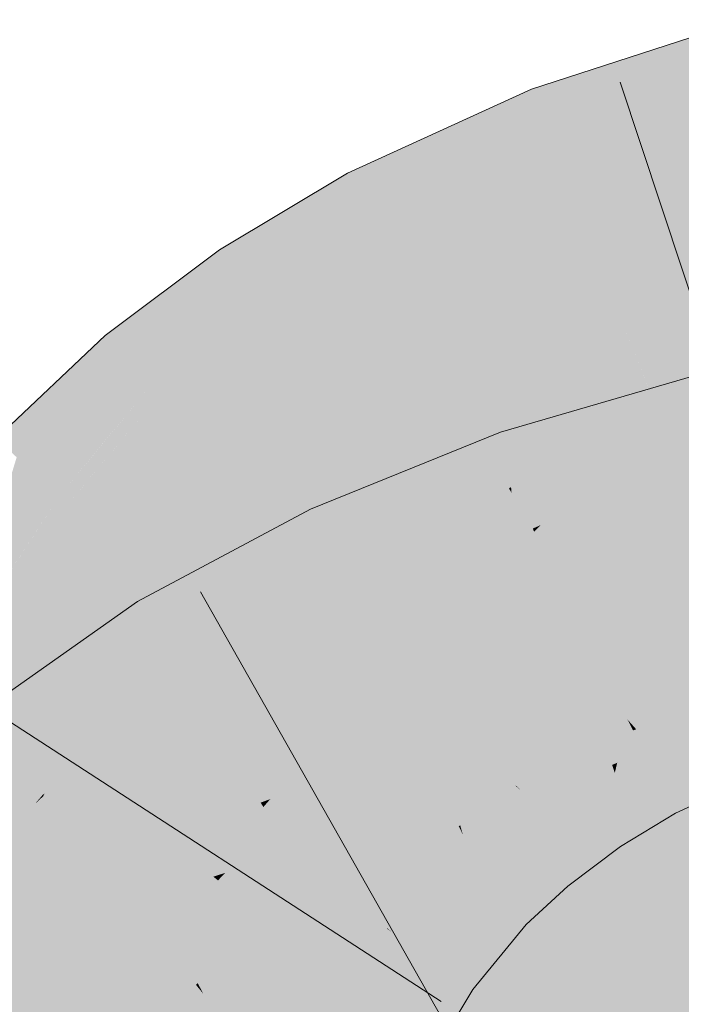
# Model space of a CAD drawing. Extents: x -720 to 300, y 62 to 1162.
# Tile 158 of 256: x 188.923 to 189.153, y 823.538 to 823.881. Entities that reach past the tile are written whole.
import ezdxf

# ---------------------------------------------------------------- set-up
doc = ezdxf.new("R2010")
doc.units = 0
doc.layers.get('0').update_dxf_attribs({"lineweight": 13})
doc.layers.add('E_Leerrohr 25-A06G942U8I', color=7, linetype='Continuous', lineweight=9, true_color=0xff8000)
doc.layers.add('E_Leerrohr 25-Shading', color=7, linetype='Continuous', lineweight=9, true_color=0xff8000)

# ---------------------------------------------------------------- blocks, each defined once
blk = doc.blocks.new('Shading-A06G93Y98I', base_point=(164.31133, 821.66449))
at = {"layer": 'E_Leerrohr 25-Shading', "color": 43, "true_color": 0xd7ab7f}
for points in [[(189.14742, 823.87158), (189.1252, 823.83887), (189.17479, 823.88055), (189.1785, 823.86493)], [(189.10338, 823.84912), (189.14742, 823.87158), (189.10225, 823.85199), (189.12866, 823.86548)], [(189.10338, 823.84912), (189.11024, 823.8316), (189.14742, 823.87158), (189.1252, 823.83887)], [(189.12866, 823.86548), (189.10056, 823.85632), (189.10225, 823.85199)], [(189.1785, 823.86493), (189.1252, 823.83887), (189.18013, 823.85803), (189.11797, 823.82825)], [(189.09666, 823.85455), (189.06383, 823.82697), (189.10056, 823.85632), (189.10225, 823.85199)], [(189.18013, 823.85803), (189.11797, 823.82825), (189.1403, 823.83087), (189.11389, 823.82227)], [(189.18013, 823.85803), (189.1403, 823.83087), (189.18196, 823.85034)], [(189.04124, 823.81818), (189.04352, 823.81378), (189.09666, 823.85455), (189.06383, 823.82697)], [(189.08972, 823.84998), (189.09666, 823.85455), (189.09138, 823.85217)], [(189.04124, 823.81818), (189.08972, 823.84998), (189.03667, 823.82715), (189.09138, 823.85217)], [(189.06383, 823.82697), (189.04489, 823.8111), (189.10225, 823.85199), (189.10338, 823.84912)], [(189.04489, 823.8111), (189.0527, 823.79584), (189.10338, 823.84912), (189.11024, 823.8316)], [(189.1403, 823.83087), (189.18324, 823.84491), (189.18196, 823.85034)], [(189.1252, 823.83887), (189.11024, 823.8316), (189.11797, 823.82825), (189.11256, 823.82568)], [(189.11024, 823.8316), (189.0527, 823.79584), (189.0862, 823.80957), (189.05336, 823.79456)], [(189.11024, 823.8316), (189.0862, 823.80957), (189.11256, 823.82568)], [(189.0018, 823.78613), (189.04124, 823.81818), (189.02377, 823.81946), (189.03667, 823.82715)], [(189.04352, 823.81378), (189.04489, 823.8111), (189.06383, 823.82697)], [(189.0862, 823.80957), (189.11389, 823.82227), (189.11256, 823.82568)], [(189.11256, 823.82568), (189.11389, 823.82227), (189.11797, 823.82825)], [(189.02377, 823.81946), (188.99214, 823.80054), (188.99808, 823.79169)], [(189.0018, 823.78613), (189.02377, 823.81946), (188.99808, 823.79169)], [(189.0018, 823.78613), (189.00443, 823.78229), (189.04124, 823.81818), (189.04352, 823.81378)], [(189.00443, 823.78229), (189.00606, 823.77985), (189.04352, 823.81378), (189.04489, 823.8111)], [(189.00606, 823.77985), (189.0527, 823.79584), (189.04489, 823.8111)], [(188.97472, 823.78748), (188.96776, 823.7533), (188.99214, 823.80054), (188.99808, 823.79169)], [(189.00606, 823.77985), (189.01256, 823.77014), (189.0527, 823.79584), (189.04291, 823.78833)], [(189.04291, 823.78833), (189.05336, 823.79456), (189.0527, 823.79584)], [(188.96776, 823.7533), (188.96762, 823.75256), (188.99808, 823.79169), (189.0018, 823.78613)], [(188.96159, 823.7597), (188.97472, 823.78748), (188.95399, 823.7688), (188.95627, 823.77362)], [(188.96762, 823.75256), (188.97472, 823.78748), (188.96159, 823.7597)], [(188.96762, 823.75256), (188.97046, 823.74915), (189.0018, 823.78613), (189.00443, 823.78229)], [(188.97046, 823.74915), (188.97229, 823.74701), (189.00443, 823.78229), (189.00606, 823.77985)], [(188.97592, 823.74268), (189.01256, 823.77014), (188.97229, 823.74701), (189.00606, 823.77985)], [(188.95627, 823.77362), (188.95238, 823.77069), (188.95399, 823.7688)], [(188.92931, 823.7489), (188.94638, 823.74982), (188.95238, 823.77069)], [(188.95238, 823.77069), (188.94638, 823.74982), (188.95399, 823.7688)], [(188.94638, 823.74982), (188.96159, 823.7597), (188.95399, 823.7688)], [(189.18832, 823.76581), (189.15262, 823.75543), (189.18912, 823.76245), (189.15123, 823.75397)], [(189.15123, 823.75397), (189.12312, 823.72485), (189.18912, 823.76245), (189.19078, 823.75549)], [(188.94638, 823.74982), (188.93636, 823.71484), (188.96159, 823.7597), (188.95015, 823.73151)], [(188.95015, 823.73151), (188.96762, 823.75256), (188.96159, 823.7597)], [(189.13449, 823.75012), (189.09221, 823.7301), (189.14813, 823.7533), (189.09315, 823.72729)], [(189.14813, 823.7533), (189.09315, 823.72729), (189.12312, 823.72485), (189.09781, 823.71344)], [(189.19196, 823.75055), (189.19078, 823.75549), (189.11366, 823.71509), (189.12312, 823.72485)], [(189.14813, 823.7533), (189.12312, 823.72485), (189.15123, 823.75397)], [(189.13449, 823.75012), (189.14813, 823.7533), (189.13608, 823.75061)], [(189.14813, 823.7533), (189.15262, 823.75543), (189.13608, 823.75061)], [(189.15262, 823.75543), (189.14813, 823.7533), (189.15123, 823.75397)], [(188.92931, 823.7489), (188.92159, 823.72839), (188.94638, 823.74982), (188.93341, 823.71753)], [(188.93341, 823.71753), (188.93636, 823.71484), (188.94638, 823.74982)], [(188.93636, 823.71484), (188.93938, 823.71204), (188.96762, 823.75256), (188.97046, 823.74915)], [(189.09079, 823.73438), (189.09221, 823.7301), (189.10736, 823.74225), (189.13449, 823.75012)], [(189.19212, 823.74988), (189.11366, 823.71509), (189.19362, 823.74359), (189.10374, 823.70477)], [(189.19196, 823.75055), (189.11366, 823.71509), (189.18988, 823.74884)], [(188.91451, 823.73486), (188.92159, 823.72839), (188.92931, 823.7489)], [(188.97046, 823.74915), (188.9445, 823.71814), (188.94144, 823.71014), (188.94005, 823.71143)], [(188.97046, 823.74915), (188.94144, 823.71014), (188.97229, 823.74701)], [(188.94148, 823.71014), (188.97592, 823.74268), (188.94144, 823.71014), (188.97229, 823.74701)], [(189.19362, 823.74359), (189.10374, 823.70477), (189.15274, 823.71735), (189.10149, 823.70245)], [(189.10736, 823.74225), (189.08984, 823.73718), (189.09079, 823.73438)], [(189.06902, 823.7287), (189.05724, 823.71417), (189.08878, 823.73669), (189.07457, 823.72461)], [(189.07457, 823.72461), (189.09079, 823.73438), (189.08878, 823.73669), (189.08984, 823.73718)], [(189.02974, 823.69769), (189.03149, 823.69391), (189.09079, 823.73438), (189.09221, 823.7301)], [(189.03149, 823.69391), (189.03273, 823.69128), (189.09221, 823.7301), (189.09315, 823.72729)], [(188.90338, 823.66833), (188.93341, 823.71753), (188.92159, 823.72839)], [(189.02974, 823.69769), (189.05724, 823.71417), (189.02382, 823.71033), (189.06902, 823.7287)], [(189.03273, 823.69128), (189.03824, 823.6795), (189.09315, 823.72729), (189.09781, 823.71344)], [(189.12312, 823.72485), (189.09781, 823.71344), (189.11366, 823.71509), (189.09938, 823.70874)], [(188.90338, 823.66833), (188.90527, 823.66699), (188.93341, 823.71753), (188.92865, 823.703)], [(188.92865, 823.703), (188.93636, 823.71484), (188.93341, 823.71753)], [(188.9445, 823.71814), (188.93938, 823.71204), (188.94005, 823.71143)], [(188.90527, 823.66699), (188.93938, 823.71204), (188.93636, 823.71484)], [(188.90527, 823.66699), (188.90599, 823.6665), (188.93938, 823.71204), (188.92397, 823.6886)], [(188.93938, 823.71204), (188.92397, 823.6886), (188.94005, 823.71143), (188.93539, 823.70264)], [(189.09781, 823.71344), (189.03824, 823.6795), (189.05246, 823.6825), (189.03931, 823.67719)], [(189.09781, 823.71344), (189.05246, 823.6825), (189.09938, 823.70874)], [(189.11366, 823.71509), (189.09938, 823.70874), (189.10374, 823.70477), (189.10109, 823.70361)], [(188.93539, 823.70264), (188.94148, 823.71014), (188.94005, 823.71143)], [(188.97661, 823.66302), (188.97604, 823.6579), (189.02382, 823.71033), (189.02974, 823.69769)], [(188.97919, 823.68652), (188.97661, 823.66302), (189.02377, 823.71033)], [(188.97661, 823.66302), (189.02382, 823.71033), (189.02377, 823.71033)], [(189.09938, 823.70874), (189.05246, 823.6825), (189.10109, 823.70361), (189.09131, 823.6983)], [(189.09131, 823.6983), (189.10149, 823.70245), (189.10109, 823.70361)], [(189.10109, 823.70361), (189.10149, 823.70245), (189.10374, 823.70477)], [(188.97604, 823.6579), (188.97806, 823.6546), (189.02974, 823.69769), (189.03149, 823.69391)], [(188.97806, 823.6546), (188.97954, 823.65222), (189.03149, 823.69391), (189.03273, 823.69128)], [(188.97954, 823.65222), (189.03824, 823.6795), (189.03273, 823.69128)], [(188.97919, 823.68652), (188.96362, 823.67822), (188.96922, 823.66907)], [(188.96922, 823.66907), (188.97432, 823.66071), (188.97919, 823.68652), (188.97661, 823.66302)], [(188.93553, 823.62024), (188.96362, 823.67822), (188.93222, 823.61719), (188.94853, 823.65057)], [(188.96922, 823.66907), (188.96362, 823.67822), (188.95335, 823.63678), (188.93553, 823.62024)], [(188.94853, 823.65057), (188.96362, 823.67822), (188.9612, 823.67651)], [(188.97954, 823.65222), (188.98274, 823.64697), (189.03824, 823.6795), (189.02094, 823.66736)], [(189.02094, 823.66736), (189.03931, 823.67719), (189.03824, 823.6795)], [(188.92831, 823.61353), (188.94853, 823.65057), (188.93774, 823.65997), (188.9612, 823.67651)], [(188.95335, 823.63678), (188.9584, 823.64148), (188.96922, 823.66907), (188.97432, 823.66071)], [(188.9584, 823.64148), (188.97604, 823.6579), (188.97432, 823.66071)], [(188.97432, 823.66071), (188.97604, 823.6579), (188.97661, 823.66302)], [(188.93774, 823.65997), (188.90773, 823.63892), (188.92065, 823.62299)], [(188.92831, 823.61353), (188.93774, 823.65997), (188.92065, 823.62299)], [(188.97604, 823.6579), (188.93553, 823.62024), (188.97806, 823.6546), (188.96016, 823.63812)], [(189.18195, 823.64825), (189.1783, 823.65759), (189.13698, 823.63379), (189.13396, 823.63721)], [(188.96016, 823.63812), (188.97954, 823.65222), (188.97806, 823.6546)], [(188.94853, 823.65057), (188.92831, 823.61353), (188.93222, 823.61719)], [(188.94513, 823.62054), (188.97954, 823.65222), (188.93539, 823.61371), (188.93741, 823.61615)], [(188.93741, 823.61615), (188.97954, 823.65222), (188.94101, 823.62048), (188.96016, 823.63812)], [(188.94513, 823.62054), (188.98274, 823.64697), (188.97954, 823.65222)], [(189.14258, 823.62744), (189.18507, 823.64032), (189.13698, 823.63379), (189.18195, 823.64825)], [(189.18721, 823.63483), (189.18507, 823.64032), (189.14653, 823.62292), (189.14258, 823.62744)], [(188.96016, 823.63812), (188.93553, 823.62024), (188.93132, 823.61157)], [(189.13589, 823.63342), (189.13396, 823.63721), (189.112, 823.62213), (189.11113, 823.62341)], [(189.13698, 823.63379), (189.13396, 823.63721), (189.13589, 823.63342)], [(189.1161, 823.61603), (189.13945, 823.62646), (189.112, 823.62213), (189.13589, 823.63342)], [(189.13945, 823.62646), (189.14258, 823.62744), (189.13589, 823.63342), (189.13698, 823.63379)], [(189.14653, 823.62292), (189.15001, 823.61902), (189.18721, 823.63483), (189.18906, 823.63013)], [(189.15001, 823.61902), (189.15919, 823.60858), (189.18906, 823.63013), (189.19164, 823.62354)], [(189.11903, 823.61163), (189.14195, 823.62158), (189.1161, 823.61603), (189.13945, 823.62646)], [(189.14195, 823.62158), (189.14653, 823.62292), (189.13945, 823.62646), (189.14258, 823.62744)], [(188.90775, 823.58887), (188.92831, 823.61353), (188.92065, 823.62299)], [(189.112, 823.62213), (189.11113, 823.62341), (189.09676, 823.61267)], [(189.14415, 823.61731), (189.15001, 823.61902), (189.14195, 823.62158), (189.14653, 823.62292)], [(188.93553, 823.62024), (188.92831, 823.61353), (188.93132, 823.61157), (188.93051, 823.61084)], [(188.93079, 823.61047), (188.93741, 823.61615), (188.93132, 823.61157), (188.94101, 823.62048)], [(189.09352, 823.60266), (189.1161, 823.61603), (189.09676, 823.61267), (189.112, 823.62213)], [(189.11903, 823.61163), (189.12111, 823.60852), (189.14195, 823.62158), (189.14203, 823.62146)], [(189.12111, 823.60852), (189.12164, 823.60773), (189.14203, 823.62146), (189.14415, 823.61731)], [(188.93741, 823.61615), (188.93079, 823.61047), (188.93539, 823.61371)], [(189.12857, 823.59741), (189.14992, 823.60608), (189.12164, 823.60773), (189.14415, 823.61731)], [(189.14992, 823.60608), (189.15919, 823.60858), (189.14415, 823.61731), (189.15001, 823.61902)], [(188.92831, 823.61353), (188.90761, 823.58868), (188.93051, 823.61084), (188.92805, 823.60791)], [(189.09352, 823.60266), (189.09676, 823.61267), (189.08961, 823.6073)], [(189.09671, 823.59888), (189.11903, 823.61163), (189.09352, 823.60266), (189.1161, 823.61603)], [(188.92805, 823.60791), (188.93079, 823.61047), (188.93051, 823.61084)], [(188.93051, 823.61084), (188.93079, 823.61047), (188.93132, 823.61157)], [(189.11903, 823.61163), (189.1039, 823.60297), (189.12111, 823.60852), (189.10489, 823.60211)], [(189.09352, 823.60266), (189.08961, 823.6073), (189.0746, 823.58801), (189.07173, 823.59064)], [(189.10101, 823.59375), (189.10733, 823.58624), (189.12164, 823.60773), (189.12857, 823.59741)], [(189.10101, 823.59375), (189.12164, 823.60773), (189.11502, 823.60406)], [(189.12111, 823.60852), (189.10489, 823.60211), (189.11502, 823.60406), (189.1075, 823.59985)], [(189.11502, 823.60406), (189.12164, 823.60773), (189.12111, 823.60852)], [(189.12857, 823.59741), (189.15065, 823.60461), (189.14992, 823.60608)], [(189.15065, 823.60461), (189.15919, 823.60858), (189.14992, 823.60608)], [(189.07803, 823.58484), (189.09671, 823.59888), (189.0746, 823.58801), (189.09352, 823.60266)], [(189.1039, 823.60297), (189.09671, 823.59888), (189.10489, 823.60211)], [(189.09958, 823.59546), (189.10101, 823.59375), (189.11502, 823.60406)], [(189.12857, 823.59741), (189.1304, 823.59473), (189.15065, 823.60461), (189.14212, 823.59943)], [(189.10489, 823.60211), (189.09671, 823.59888), (189.1075, 823.59985), (189.09958, 823.59546)], [(189.1304, 823.59473), (189.13155, 823.59302), (189.14212, 823.59943)], [(189.08116, 823.58197), (189.09958, 823.59546), (189.07803, 823.58484), (189.09671, 823.59888)], [(189.12857, 823.59741), (189.10733, 823.58624), (189.1304, 823.59473), (189.12222, 823.59039)], [(189.08116, 823.58197), (189.08444, 823.57898), (189.09958, 823.59546), (189.10101, 823.59375)], [(189.08444, 823.57898), (189.08975, 823.5741), (189.10101, 823.59375), (189.10733, 823.58624)], [(189.13155, 823.59302), (189.12222, 823.59039), (189.11198, 823.58069), (189.10948, 823.58368)], [(189.13155, 823.59302), (189.11198, 823.58069), (189.12221, 823.58606)], [(189.12222, 823.59039), (189.13155, 823.59302), (189.1304, 823.59473)], [(189.07243, 823.58997), (189.07173, 823.59064), (189.05049, 823.56464)], [(189.05168, 823.56348), (189.0746, 823.58801), (189.05049, 823.56464), (189.07243, 823.58997)], [(189.12222, 823.59039), (189.10733, 823.58624), (189.10948, 823.58368)], [(189.05505, 823.5611), (189.07803, 823.58484), (189.05168, 823.56348), (189.0746, 823.58801)], [(189.10733, 823.58624), (189.08975, 823.5741), (189.10948, 823.58368), (189.09224, 823.57184)], [(189.11198, 823.58069), (189.11316, 823.57928), (189.12221, 823.58606)], [(189.0582, 823.5589), (189.08116, 823.58197), (189.05505, 823.5611), (189.07803, 823.58484)], [(189.0582, 823.5589), (189.06332, 823.55524), (189.08116, 823.58197), (189.08444, 823.57898)], [(189.09224, 823.57184), (189.09511, 823.56921), (189.10948, 823.58368), (189.11198, 823.58069)], [(189.06332, 823.55524), (189.06697, 823.55267), (189.08444, 823.57898), (189.08975, 823.5741)], [(189.09511, 823.56921), (189.09871, 823.56586), (189.11198, 823.58069), (189.11316, 823.57928)], [(189.08975, 823.5741), (189.06697, 823.55267), (189.09224, 823.57184), (189.06976, 823.55072)], [(189.06976, 823.55072), (189.07285, 823.54852), (189.09224, 823.57184), (189.09511, 823.56921)], [(189.09511, 823.56921), (189.07285, 823.54852), (189.08878, 823.55377), (189.07587, 823.54639)], [(189.09511, 823.56921), (189.08878, 823.55377), (189.09871, 823.56586)], [(189.05168, 823.56348), (189.05034, 823.56445), (189.03252, 823.53467), (189.03227, 823.53479)], [(189.03563, 823.53302), (189.05505, 823.5611), (189.03252, 823.53467), (189.05168, 823.56348)], [(189.05168, 823.56348), (189.05049, 823.56464), (189.05034, 823.56445)], [(189.03859, 823.53143), (189.0582, 823.5589), (189.03563, 823.53302), (189.05505, 823.5611)], [(189.03859, 823.53143), (189.04454, 823.52826), (189.0582, 823.5589), (189.06332, 823.55524)], [(189.04454, 823.52826), (189.04707, 823.52692), (189.06332, 823.55524), (189.06697, 823.55267)], [(189.06697, 823.55267), (189.04707, 823.52692), (189.06976, 823.55072), (189.05011, 823.52533)], [(189.07587, 823.54639), (189.08023, 823.54333), (189.08878, 823.55377)], [(189.05011, 823.52533), (189.05331, 823.52362), (189.06976, 823.55072), (189.07285, 823.54852)], [(189.07285, 823.54852), (189.06187, 823.53455), (189.07587, 823.54639)], [(189.06187, 823.53455), (189.08023, 823.54333), (189.07587, 823.54639)], [(189.06187, 823.53455), (189.05331, 823.52362), (189.08023, 823.54333), (189.06461, 823.51764)]]:
    blk.add_solid(points, dxfattribs=at)
at = {"layer": 'E_Leerrohr 25-Shading', "color": 31, "true_color": 0xfabd7f}
for points in [[(189.1403, 823.83087), (189.14305, 823.78778), (189.18324, 823.84491), (189.18787, 823.82544)], [(189.1403, 823.83087), (189.11389, 823.82227), (189.11867, 823.81006)], [(189.11867, 823.81006), (189.13126, 823.77789), (189.1403, 823.83087), (189.14305, 823.78778)], [(189.18787, 823.82544), (189.14305, 823.78778), (189.19757, 823.78448), (189.1456, 823.7478)], [(189.0862, 823.80957), (189.08873, 823.77771), (189.11389, 823.82227), (189.11867, 823.81006)], [(189.0862, 823.80957), (189.05336, 823.79456), (189.06097, 823.77966)], [(189.06097, 823.77966), (189.0715, 823.75916), (189.0862, 823.80957), (189.08873, 823.77771)], [(189.11867, 823.81006), (189.08873, 823.77771), (189.13126, 823.77789), (189.09169, 823.74066)], [(189.04291, 823.78833), (189.0482, 823.7627), (189.05336, 823.79456), (189.06097, 823.77966)], [(189.04291, 823.78833), (189.01256, 823.77014), (189.02132, 823.75714)], [(189.02132, 823.75714), (189.032, 823.74121), (189.04291, 823.78833), (189.0482, 823.7627)], [(189.14305, 823.78778), (189.13126, 823.77789), (189.1456, 823.7478), (189.14357, 823.7464)], [(189.19757, 823.78448), (189.1456, 823.7478), (189.20287, 823.76221), (189.14609, 823.73993)], [(189.06097, 823.77966), (189.0482, 823.7627), (189.0715, 823.75916), (189.05345, 823.73737)], [(189.08873, 823.77771), (189.0715, 823.75916), (189.09169, 823.74066), (189.08446, 823.73383)], [(189.12234, 823.73517), (189.13126, 823.77789), (189.09349, 823.71802), (189.09169, 823.74066)], [(189.14313, 823.7475), (189.13126, 823.77789), (189.12234, 823.73517)], [(189.02132, 823.75714), (189.01256, 823.77014), (188.99692, 823.71765), (188.97592, 823.74268)], [(189.0482, 823.7627), (189.032, 823.74121), (189.05345, 823.73737), (189.04303, 823.72479)], [(189.14609, 823.73993), (189.20364, 823.75891), (189.20287, 823.76221)], [(188.99692, 823.71765), (189.00757, 823.70502), (189.02132, 823.75714), (189.032, 823.74121)], [(189.0715, 823.75916), (189.05345, 823.73737), (189.08446, 823.73383), (189.05959, 823.7077)], [(189.21194, 823.72394), (189.20364, 823.75891), (189.15686, 823.7124), (189.14609, 823.73993)], [(189.14357, 823.7464), (189.14313, 823.7475), (189.12094, 823.72839), (189.12234, 823.73517)], [(189.12094, 823.72839), (189.14609, 823.73993), (189.14357, 823.7464)], [(189.14357, 823.7464), (189.14609, 823.73993), (189.1456, 823.7478)], [(188.99692, 823.71765), (188.97592, 823.74268), (188.97575, 823.67871), (188.94148, 823.71014)], [(189.032, 823.74121), (189.00757, 823.70502), (189.04303, 823.72479), (189.01854, 823.69196)], [(189.09169, 823.74066), (189.08446, 823.73383), (189.09349, 823.71802), (189.09279, 823.71759)], [(189.12094, 823.72839), (189.13707, 823.70795), (189.14609, 823.73993), (189.15686, 823.7124)], [(189.05345, 823.73737), (189.04303, 823.72479), (189.05959, 823.7077), (189.05661, 823.70453)], [(189.08446, 823.73383), (189.05959, 823.7077), (189.09279, 823.71759), (189.06184, 823.69678)], [(189.12094, 823.72839), (189.12234, 823.73517), (189.09366, 823.71588), (189.09349, 823.71802)], [(189.19681, 823.73016), (189.15274, 823.71735), (189.15607, 823.68384), (189.1438, 823.67926)], [(189.09366, 823.71588), (189.10561, 823.69257), (189.12094, 823.72839), (189.14053, 823.70355)], [(189.04303, 823.72479), (189.01854, 823.69196), (189.05661, 823.70453), (189.03201, 823.6759)], [(188.97575, 823.67871), (188.98619, 823.66913), (188.99692, 823.71765), (189.00757, 823.70502)], [(189.06184, 823.69678), (189.09366, 823.71588), (189.09279, 823.71759)], [(189.10561, 823.69257), (189.09366, 823.71588), (189.07214, 823.68146), (189.06184, 823.69678)], [(189.09279, 823.71759), (189.09366, 823.71588), (189.09349, 823.71802)], [(189.15274, 823.71735), (189.10149, 823.70245), (189.10852, 823.68146)], [(189.15274, 823.71735), (189.10852, 823.68146), (189.1438, 823.67926), (189.11308, 823.66785)], [(189.16652, 823.68774), (189.15686, 823.7124), (189.15608, 823.68384), (189.13707, 823.70795)], [(188.92288, 823.65454), (188.95438, 823.63226), (188.94113, 823.70972), (188.96364, 823.6524)], [(188.9303, 823.67694), (188.94113, 823.70972), (188.93539, 823.70264)], [(188.94113, 823.70972), (188.96364, 823.6524), (188.94148, 823.71014), (188.97575, 823.67871)], [(189.05661, 823.70453), (189.06184, 823.69678), (189.05959, 823.7077)], [(188.9147, 823.66034), (188.92288, 823.65454), (188.93539, 823.70264), (188.9303, 823.67694)], [(188.9147, 823.66034), (188.93539, 823.70264), (188.92397, 823.6886)], [(189.00757, 823.70502), (188.98619, 823.66913), (189.01854, 823.69196), (188.99692, 823.65924)], [(189.03201, 823.6759), (189.03276, 823.67499), (189.05661, 823.70453), (189.06184, 823.69678)], [(189.10149, 823.70245), (189.05782, 823.6637), (189.10852, 823.68146), (189.06413, 823.64142)], [(189.05782, 823.6637), (189.10149, 823.70245), (189.09131, 823.6983)], [(189.14053, 823.70355), (189.10561, 823.69257), (189.17706, 823.65723), (189.13103, 823.64294)], [(189.05246, 823.6825), (189.05782, 823.6637), (189.09131, 823.6983)], [(189.14038, 823.66473), (189.20695, 823.68762), (189.16708, 823.69135), (189.20395, 823.70032)], [(189.03276, 823.67499), (189.03825, 823.66962), (189.06184, 823.69678), (189.07214, 823.68146)], [(189.01854, 823.69196), (188.99692, 823.65924), (189.03123, 823.67682), (189.00661, 823.65039)], [(189.10561, 823.69257), (189.07214, 823.68146), (189.11575, 823.67279), (189.08841, 823.65723)], [(188.92397, 823.6886), (188.90599, 823.6665), (188.9147, 823.66034)], [(189.14038, 823.66473), (189.16708, 823.69135), (189.14275, 823.67474)], [(189.20695, 823.68762), (189.14038, 823.66473), (189.18213, 823.67346)], [(189.08841, 823.65723), (189.07214, 823.68146), (189.06577, 823.64282), (189.03825, 823.66962)], [(189.05246, 823.6825), (189.03931, 823.67719), (189.04224, 823.6709)], [(189.04224, 823.6709), (189.04959, 823.65521), (189.05246, 823.6825), (189.05782, 823.6637)], [(189.11308, 823.66785), (189.10852, 823.68146), (189.07523, 823.65143)], [(189.1438, 823.67926), (189.14275, 823.67474), (189.15607, 823.68384)], [(188.97575, 823.67871), (188.96364, 823.6524), (188.98619, 823.66913), (188.96974, 823.6369)], [(189.11308, 823.66785), (189.1167, 823.65704), (189.1438, 823.67926), (189.14275, 823.67474)], [(189.21144, 823.66882), (189.20898, 823.67914), (189.13631, 823.64734), (189.18213, 823.67346)], [(189.00661, 823.65039), (189.03276, 823.67499), (189.03123, 823.67682)], [(189.04169, 823.66437), (189.03276, 823.67499), (189.00839, 823.64874), (189.00661, 823.65039)], [(189.02094, 823.66736), (189.02269, 823.64624), (189.03931, 823.67719), (189.04224, 823.6709)], [(189.03825, 823.66962), (189.03276, 823.67499), (189.03749, 823.66937)], [(189.14038, 823.66473), (189.14275, 823.67474), (189.12248, 823.66095)], [(189.04224, 823.6709), (189.02269, 823.64624), (189.04959, 823.65521), (189.02435, 823.62622)], [(189.08841, 823.65723), (189.1033, 823.63507), (189.11575, 823.67279), (189.13103, 823.64294)], [(189.18213, 823.67346), (189.14038, 823.66473), (189.16283, 823.66248), (189.13794, 823.6543)], [(188.99692, 823.65924), (188.98619, 823.66913), (188.96997, 823.63629), (188.96974, 823.6369)], [(189.03825, 823.66962), (189.03749, 823.66937), (189.06577, 823.64282), (189.06555, 823.6427)], [(189.06555, 823.6427), (189.03749, 823.66937), (189.06355, 823.64142), (189.05405, 823.64966)], [(189.0739, 823.64789), (189.06731, 823.63025), (189.11317, 823.66754), (189.1167, 823.65704)], [(189.07523, 823.65143), (189.0739, 823.64789), (189.11308, 823.66785), (189.11317, 823.66754)], [(189.21144, 823.66882), (189.13245, 823.63086), (189.21442, 823.65637), (189.13039, 823.62213)], [(189.21144, 823.66882), (189.13631, 823.64734), (189.13245, 823.63086)], [(189.02094, 823.66736), (188.98274, 823.64697), (188.99338, 823.62958)], [(188.99338, 823.62958), (189.0004, 823.6181), (189.02094, 823.66736), (189.02269, 823.64624)], [(189.04169, 823.66437), (189.00839, 823.64874), (189.06186, 823.64038), (189.03697, 823.6225)], [(189.1167, 823.65704), (189.14038, 823.66473), (189.12248, 823.66095)], [(189.1167, 823.65704), (189.12848, 823.65118), (189.14038, 823.66473), (189.13794, 823.6543)], [(189.05782, 823.6637), (189.04959, 823.65521), (189.06413, 823.64142), (189.05841, 823.63629)], [(189.13794, 823.6543), (189.13631, 823.64734), (189.16283, 823.66248)], [(188.90559, 823.62457), (188.90891, 823.60034), (188.9147, 823.66034), (188.92288, 823.65454)], [(188.99692, 823.65924), (188.96997, 823.63629), (188.98665, 823.6413)], [(188.99692, 823.65924), (188.98665, 823.64124), (189.00661, 823.65039), (189.00319, 823.64618)], [(189.08946, 823.65564), (189.08841, 823.65723), (189.06613, 823.64246), (189.06577, 823.64282)], [(189.13103, 823.64294), (189.13396, 823.63721), (189.17706, 823.65723), (189.17715, 823.6571)], [(188.92288, 823.65454), (188.90891, 823.60034), (188.94463, 823.60675), (188.92195, 823.59338)], [(188.92288, 823.65454), (188.94463, 823.60675), (188.95438, 823.63226)], [(189.05841, 823.63629), (189.04959, 823.65521), (189.02527, 823.61511), (189.02435, 823.62622)], [(189.08006, 823.62891), (189.1033, 823.63507), (189.06613, 823.64246), (189.08946, 823.65564)], [(189.1167, 823.65704), (189.06731, 823.63025), (189.09317, 823.63916)], [(189.11963, 823.64832), (189.1167, 823.65704), (189.09323, 823.63922)], [(189.12848, 823.65118), (189.1167, 823.65704), (189.11963, 823.64832)], [(189.12848, 823.65118), (189.13631, 823.64734), (189.13794, 823.6543)], [(189.21442, 823.65637), (189.13039, 823.62213), (189.21622, 823.6488), (189.12956, 823.61865)], [(188.96364, 823.6524), (188.95438, 823.63226), (188.96974, 823.6369), (188.96396, 823.62549)], [(189.00839, 823.64874), (189.00661, 823.65039), (189.00319, 823.64618)], [(189.06731, 823.63025), (189.07523, 823.65143), (189.06413, 823.64142)], [(189.12257, 823.63947), (189.13631, 823.64734), (189.11963, 823.64832), (189.12848, 823.65118)], [(188.94513, 823.62054), (188.96426, 823.58411), (188.98274, 823.64697), (188.99338, 823.62958)], [(189.00839, 823.64874), (189.00319, 823.64618), (189.03009, 823.61688), (189.02122, 823.61493)], [(189.00839, 823.64874), (189.03009, 823.61688), (189.03697, 823.6225)], [(189.06354, 823.64142), (189.05405, 823.64966), (189.06186, 823.64038)], [(189.12257, 823.63947), (189.11963, 823.64832), (189.06982, 823.6214), (189.09323, 823.63922)], [(189.13631, 823.64734), (189.12257, 823.63947), (189.13245, 823.63086), (189.12643, 823.62799)], [(189.12956, 823.61865), (189.21732, 823.64423), (189.21622, 823.6488)], [(188.98665, 823.64124), (188.97562, 823.62195), (189.00319, 823.64618), (188.97816, 823.61548)], [(188.97816, 823.61548), (188.98895, 823.60785), (189.00319, 823.64618), (189.02122, 823.61493)], [(189.02435, 823.62622), (189.02269, 823.64624), (189.00642, 823.60828), (189.0004, 823.6181)], [(189.23781, 823.55823), (189.21732, 823.64423), (189.15765, 823.53485), (189.12956, 823.61865)], [(188.96997, 823.63629), (188.97562, 823.62195), (188.98665, 823.6413)], [(189.03697, 823.6225), (189.04062, 823.6192), (189.06186, 823.64038), (189.07304, 823.62708)], [(189.06731, 823.63025), (189.06413, 823.64142), (189.06209, 823.62842), (189.05841, 823.63629)], [(189.07848, 823.62848), (189.06354, 823.64142), (189.07304, 823.62708), (189.06186, 823.64038)], [(189.08006, 823.62891), (189.06555, 823.6427), (189.07848, 823.62848), (189.06355, 823.64142)], [(189.06555, 823.6427), (189.08006, 823.62891), (189.06577, 823.64282)], [(189.13103, 823.64294), (189.1033, 823.63507), (189.13396, 823.63721), (189.10907, 823.62646)], [(188.96974, 823.6369), (188.96396, 823.62549), (188.97562, 823.62195), (188.97371, 823.61859)], [(189.06731, 823.63025), (189.06982, 823.6214), (189.09317, 823.63916)], [(189.12257, 823.63947), (189.06982, 823.6214), (189.07361, 823.60809)], [(189.12257, 823.63947), (189.07361, 823.60809), (189.12643, 823.62799), (189.07581, 823.60034)], [(189.10907, 823.62646), (189.11113, 823.62341), (189.13396, 823.63721)], [(189.05841, 823.63629), (189.02527, 823.61511), (189.04401, 823.62189)], [(189.06209, 823.62842), (189.05841, 823.63629), (189.04401, 823.62189)], [(189.1033, 823.63507), (189.08006, 823.62891), (189.10907, 823.62646), (189.09039, 823.61884)], [(188.96396, 823.62549), (188.95438, 823.63226), (188.96259, 823.62231), (188.94835, 823.61646)], [(189.06982, 823.6214), (189.06731, 823.63025), (189.06653, 823.6189), (189.06209, 823.62842)], [(189.13245, 823.63086), (189.12643, 823.62799), (189.13039, 823.62213), (189.12863, 823.6214)], [(188.99338, 823.62958), (188.96426, 823.58411), (189.0004, 823.6181), (188.96959, 823.57397)], [(189.06653, 823.6189), (189.06209, 823.62842), (189.0262, 823.60406), (189.04401, 823.62189)], [(189.07304, 823.62708), (189.04062, 823.6192), (189.08261, 823.61566), (189.05571, 823.60535)], [(189.07848, 823.62848), (189.07304, 823.62708), (189.08987, 823.61859), (189.08261, 823.61566)], [(189.12643, 823.62799), (189.07581, 823.60034), (189.12863, 823.6214), (189.07674, 823.59711)], [(189.08006, 823.62891), (189.07848, 823.62848), (189.09039, 823.61884), (189.08986, 823.61865)], [(189.10907, 823.62646), (189.09039, 823.61884), (189.11113, 823.62341), (189.09518, 823.6142)], [(188.96396, 823.62549), (188.94499, 823.58118), (188.97371, 823.61859), (188.95341, 823.57666)], [(189.02435, 823.62622), (189.00642, 823.60828), (189.00975, 823.6095)], [(189.02527, 823.61511), (189.02435, 823.62622), (189.00977, 823.6095)], [(189.09518, 823.6142), (189.09676, 823.61267), (189.11113, 823.62341)], [(188.93663, 823.60327), (188.94513, 823.62054), (188.93356, 823.60706), (188.93539, 823.61371)], [(188.94835, 823.61646), (188.93658, 823.58563), (188.96259, 823.62231), (188.94499, 823.58118)], [(188.93663, 823.60327), (188.95892, 823.57581), (188.94513, 823.62054), (188.96426, 823.58411)], [(188.97371, 823.61859), (188.97816, 823.61548), (188.97562, 823.62195)], [(189.02527, 823.61511), (189.0262, 823.60406), (189.04401, 823.62189)], [(189.03009, 823.61688), (189.04062, 823.6192), (189.03697, 823.6225)], [(189.06982, 823.6214), (189.06653, 823.6189), (189.07361, 823.60809), (189.07207, 823.60706)], [(189.07674, 823.59711), (189.12956, 823.61865), (189.12863, 823.6214)], [(189.12863, 823.6214), (189.12956, 823.61865), (189.13039, 823.62213)], [(188.95341, 823.57666), (188.95421, 823.57623), (188.97371, 823.61859), (188.97816, 823.61548)], [(189.00642, 823.60828), (189.0004, 823.6181), (188.98886, 823.60156)], [(189.02716, 823.61621), (189.02122, 823.61493), (189.02281, 823.61218)], [(189.02281, 823.61218), (189.02406, 823.61194), (189.02716, 823.61621), (189.03009, 823.61688)], [(189.02406, 823.61194), (189.05571, 823.60535), (189.03009, 823.61688), (189.04062, 823.6192)], [(189.06517, 823.6178), (189.06653, 823.6189), (189.02657, 823.59961), (189.0262, 823.60406)], [(189.02657, 823.59961), (189.02757, 823.58752), (189.06517, 823.6178), (189.03357, 823.59113)], [(189.06653, 823.6189), (189.02768, 823.58612), (189.07207, 823.60706), (189.02853, 823.57593)], [(189.15765, 823.53485), (189.12956, 823.61865), (189.11415, 823.51703), (189.07674, 823.59711)], [(189.08987, 823.61859), (189.08261, 823.61566), (189.09508, 823.61407), (189.08757, 823.60974)], [(189.09039, 823.61884), (189.08986, 823.61865), (189.09518, 823.6142), (189.09506, 823.61414)], [(188.93539, 823.61371), (188.93079, 823.61047), (188.93356, 823.60706)], [(188.98895, 823.60785), (188.97816, 823.61548), (188.97136, 823.60437)], [(189.02281, 823.61218), (189.02122, 823.61493), (189.00555, 823.59613), (188.98895, 823.60785)], [(189.0262, 823.60406), (189.02527, 823.61511), (189.00737, 823.60675), (189.00977, 823.6095)], [(189.08261, 823.61566), (189.05571, 823.60535), (189.08757, 823.60974), (189.06462, 823.59717)], [(189.08757, 823.60974), (189.08961, 823.6073), (189.09508, 823.61407), (189.09676, 823.61267)], [(189.09506, 823.61414), (189.09676, 823.61267), (189.09518, 823.6142)], [(188.90991, 823.56293), (188.93079, 823.61047), (188.92805, 823.60791)], [(188.93079, 823.61047), (188.90991, 823.56293), (188.92725, 823.5802), (188.91176, 823.54218)], [(188.93079, 823.61047), (188.92725, 823.5802), (188.93356, 823.60706)], [(189.03169, 823.59674), (189.02281, 823.61218), (189.01369, 823.59033), (189.00555, 823.59613)], [(189.00642, 823.60828), (189.00737, 823.60675), (189.00975, 823.6095)], [(189.05571, 823.60535), (189.02281, 823.61218), (189.03169, 823.59674)], [(189.08757, 823.60974), (189.06462, 823.59717), (189.08961, 823.6073), (189.06932, 823.59283)], [(188.90761, 823.58868), (188.90991, 823.56293), (188.92805, 823.60791)], [(188.92195, 823.59338), (188.93658, 823.58563), (188.94463, 823.60675)], [(188.92725, 823.5802), (188.93663, 823.60327), (188.93356, 823.60706)], [(189.00737, 823.60675), (189.00642, 823.60828), (188.96959, 823.57397), (188.98886, 823.60156)], [(188.98709, 823.58044), (189.00737, 823.60675), (188.97049, 823.57227), (188.96959, 823.57397)], [(188.97136, 823.60437), (188.97795, 823.5968), (188.98366, 823.60681)], [(188.97795, 823.5968), (188.98895, 823.60785), (188.98366, 823.60681)], [(189.00555, 823.59613), (188.98895, 823.60785), (188.99037, 823.58264), (188.97795, 823.5968)], [(189.01506, 823.59418), (189.00737, 823.60675), (188.98709, 823.58044)], [(189.0262, 823.60406), (189.00737, 823.60675), (189.01553, 823.59344)], [(189.07207, 823.60706), (189.02853, 823.57593), (189.07532, 823.6001), (189.0289, 823.57159)], [(189.06932, 823.59283), (189.07173, 823.59064), (189.08961, 823.6073)], [(189.07361, 823.60809), (189.07207, 823.60706), (189.07581, 823.60034), (189.07532, 823.6001)], [(188.91176, 823.54218), (188.93105, 823.5246), (188.93663, 823.60327), (188.95892, 823.57581)], [(188.95421, 823.57623), (188.96335, 823.57141), (188.97136, 823.60437), (188.97795, 823.5968)], [(189.02657, 823.59961), (189.0262, 823.60406), (189.01741, 823.59534)], [(189.05571, 823.60535), (189.03169, 823.59674), (189.06462, 823.59717), (189.03908, 823.58398)], [(189.02768, 823.58612), (189.02657, 823.59961), (189.01553, 823.59344), (189.01741, 823.59534)], [(189.0289, 823.57159), (189.07674, 823.59711), (189.07532, 823.6001)], [(189.07532, 823.6001), (189.07674, 823.59711), (189.07581, 823.60034)], [(188.97795, 823.5968), (188.96497, 823.57422), (188.99037, 823.58264)], [(189.00555, 823.59613), (188.99037, 823.58264), (188.99408, 823.58386)], [(189.01369, 823.59033), (189.00555, 823.59613), (188.99408, 823.58386)], [(189.03169, 823.59674), (189.01369, 823.59033), (189.03908, 823.58398), (189.02962, 823.5791)], [(189.11415, 823.51703), (189.07674, 823.59711), (189.07506, 823.49622), (189.0289, 823.57159)], [(189.06462, 823.59717), (189.03908, 823.58398), (189.06932, 823.59283), (189.04385, 823.57568)], [(188.90578, 823.58429), (188.93658, 823.58563), (188.92195, 823.59338)], [(189.01553, 823.59344), (189.01506, 823.59418), (188.97467, 823.56427), (188.98709, 823.58044)], [(188.98964, 823.56421), (189.01553, 823.59344), (188.97838, 823.55719), (188.97467, 823.56427)], [(189.01553, 823.59344), (188.98027, 823.55359), (189.02261, 823.58185), (188.98453, 823.54553)], [(189.02768, 823.58612), (189.01553, 823.59344), (189.02261, 823.58185)], [(189.06932, 823.59283), (189.04385, 823.57568), (189.07173, 823.59064), (189.04756, 823.56927)], [(189.02962, 823.5791), (189.01369, 823.59033), (188.99161, 823.58124), (188.99408, 823.58386)], [(189.02757, 823.58752), (189.02768, 823.58612), (189.03357, 823.59113)], [(189.04756, 823.56927), (189.05034, 823.56445), (189.07173, 823.59064)], [(188.90578, 823.58429), (188.89857, 823.54742), (188.93658, 823.58563), (188.92165, 823.53821)], [(188.93658, 823.58563), (188.92165, 823.53821), (188.94499, 823.58118), (188.92857, 823.53546)], [(189.02768, 823.58612), (189.02261, 823.58185), (189.02853, 823.57593), (189.02695, 823.57477)], [(188.96426, 823.58411), (188.95892, 823.57581), (188.96959, 823.57397), (188.96533, 823.56787)], [(188.97144, 823.56714), (188.97743, 823.56708), (188.97969, 823.5791), (188.98997, 823.58252)], [(188.98997, 823.58252), (188.97743, 823.56708), (188.99161, 823.58124), (188.97832, 823.56708)], [(189.02261, 823.58185), (188.98453, 823.54553), (189.02695, 823.57477), (188.98647, 823.54187)], [(188.98997, 823.58252), (188.99161, 823.58124), (188.99037, 823.58264)], [(188.99408, 823.58386), (188.99037, 823.58264), (188.99161, 823.58124)], [(189.03908, 823.58398), (189.02962, 823.5791), (189.04385, 823.57568), (189.03903, 823.57245)], [(188.92857, 823.53546), (188.93442, 823.53314), (188.94499, 823.58118), (188.95421, 823.57623)], [(188.97969, 823.5791), (188.96497, 823.57422), (188.97144, 823.56714), (188.96335, 823.57141)], [(188.97467, 823.56427), (188.98709, 823.58044), (188.97049, 823.57227)], [(188.97832, 823.56708), (189.00424, 823.56677), (188.99161, 823.58124)], [(189.02962, 823.5791), (188.99161, 823.58124), (189.00424, 823.56677)], [(189.02962, 823.5791), (189.00424, 823.56677), (189.03903, 823.57245), (189.01352, 823.55621)], [(188.95892, 823.57581), (188.93105, 823.5246), (188.96533, 823.56787), (188.93651, 823.51965)], [(189.03227, 823.53479), (188.95421, 823.57623), (189.01653, 823.50043), (188.93442, 823.53314)], [(189.02695, 823.57477), (189.0289, 823.57159), (189.02853, 823.57593)], [(189.04385, 823.57568), (189.03903, 823.57245), (189.04756, 823.56927), (189.04576, 823.56769)], [(188.96959, 823.57397), (188.96533, 823.56787), (188.97467, 823.56427), (188.97154, 823.56024)], [(188.98647, 823.54187), (188.98647, 823.54181), (189.02695, 823.57477), (189.0289, 823.57159)], [(189.07506, 823.49622), (189.0289, 823.57159), (189.04214, 823.47321), (188.98647, 823.54181)], [(189.03903, 823.57245), (189.01352, 823.55621), (189.04576, 823.56769), (189.02133, 823.5473)], [(189.04576, 823.56769), (189.05034, 823.56445), (189.04756, 823.56927)], [(188.96533, 823.56787), (188.93651, 823.51965), (188.97154, 823.56024), (188.94157, 823.51501)], [(188.97743, 823.56708), (188.97144, 823.56714), (188.97565, 823.56488)], [(188.98741, 823.55865), (189.00424, 823.56677), (188.97565, 823.56488), (188.97743, 823.56708)], [(188.98741, 823.55865), (189.00369, 823.54999), (189.00424, 823.56677), (189.01352, 823.55621)], [(189.02133, 823.5473), (189.03227, 823.53479), (189.04576, 823.56769), (189.05034, 823.56445)], [(188.97838, 823.55719), (188.97467, 823.56427), (188.97545, 823.55542), (188.97154, 823.56024)], [(188.98027, 823.55359), (188.98964, 823.56421), (188.97838, 823.55719)], [(188.97545, 823.55542), (188.97154, 823.56024), (188.96298, 823.5473)], [(188.97852, 823.55164), (188.97545, 823.55542), (188.94157, 823.51501), (188.96298, 823.5473)], [(188.98027, 823.55359), (188.97838, 823.55719), (188.97852, 823.55164), (188.97545, 823.55542)], [(189.01352, 823.55621), (189.00369, 823.54999), (189.02133, 823.5473), (189.01643, 823.54321)], [(188.97852, 823.55164), (188.94157, 823.51501), (188.94681, 823.51025)], [(188.98393, 823.54492), (188.97852, 823.55164), (188.96449, 823.52356), (188.96782, 823.53766)], [(188.98027, 823.55359), (188.97852, 823.55164), (188.98453, 823.54553), (188.98393, 823.54492)], [(188.98647, 823.54181), (188.98393, 823.54492), (188.96378, 823.52051), (188.96449, 823.52356)], [(188.98393, 823.54492), (188.98647, 823.54181), (188.98453, 823.54553)], [(189.01643, 823.54321), (189.03227, 823.53479), (189.02133, 823.5473)], [(188.8936, 823.48499), (188.90895, 823.4751), (188.91176, 823.54218), (188.93105, 823.5246)], [(189.01521, 823.448), (189.04214, 823.47321), (188.96378, 823.52051), (188.98647, 823.54181)], [(188.92165, 823.53821), (188.90891, 823.48932), (188.92857, 823.53546), (188.91408, 823.48779)]]:
    blk.add_solid(points, dxfattribs=at)
blk = doc.blocks.new('Referenz-A06G94308I')
at = {"layer": 'E_Leerrohr 25-A06G942U8I', "linetype": 'Continuous', "ltscale": 0.13}
for p, q in [((189.17479, 823.88053), (189.10056, 823.85634)), ((189.10056, 823.85634), (189.03667, 823.82714)), ((189.13146, 823.85883), (189.20514, 823.63568)), ((189.03667, 823.82714), (188.99215, 823.80054)), ((188.99215, 823.80054), (188.95237, 823.7707)), ((188.95237, 823.7707), (188.9145, 823.73488)), ((189.18832, 823.7658), (189.08985, 823.73715)), ((189.08985, 823.73715), (189.02381, 823.71033)), ((189.02381, 823.71033), (188.96362, 823.67819)), ((188.9855, 823.68156), (189.10132, 823.47709)), ((188.96362, 823.67819), (188.90772, 823.6389)), ((188.87199, 823.66698), (189.06918, 823.53914)), ((189.19163, 823.62352), (189.15065, 823.60464)), ((189.15065, 823.60464), (189.13155, 823.59301)), ((189.13155, 823.59301), (189.11317, 823.57927)), ((189.11317, 823.57927), (189.09872, 823.56587)), ((189.09872, 823.56587), (189.08023, 823.54331)), ((189.08023, 823.54331), (189.06461, 823.51762))]:
    blk.add_line(p, q, dxfattribs=at)

msp = doc.modelspace()

# ---------------------------------------------------------------- block references
at = {"color": 8, "lineweight": 25, "ltscale": 0.25, "true_color": 0x808080}
msp.add_blockref('Referenz-A06G94308I', (0, 0), dxfattribs=at)
msp.add_blockref('Shading-A06G93Y98I', (164.31133, 821.66449))

doc.saveas('drawing.dxf')
